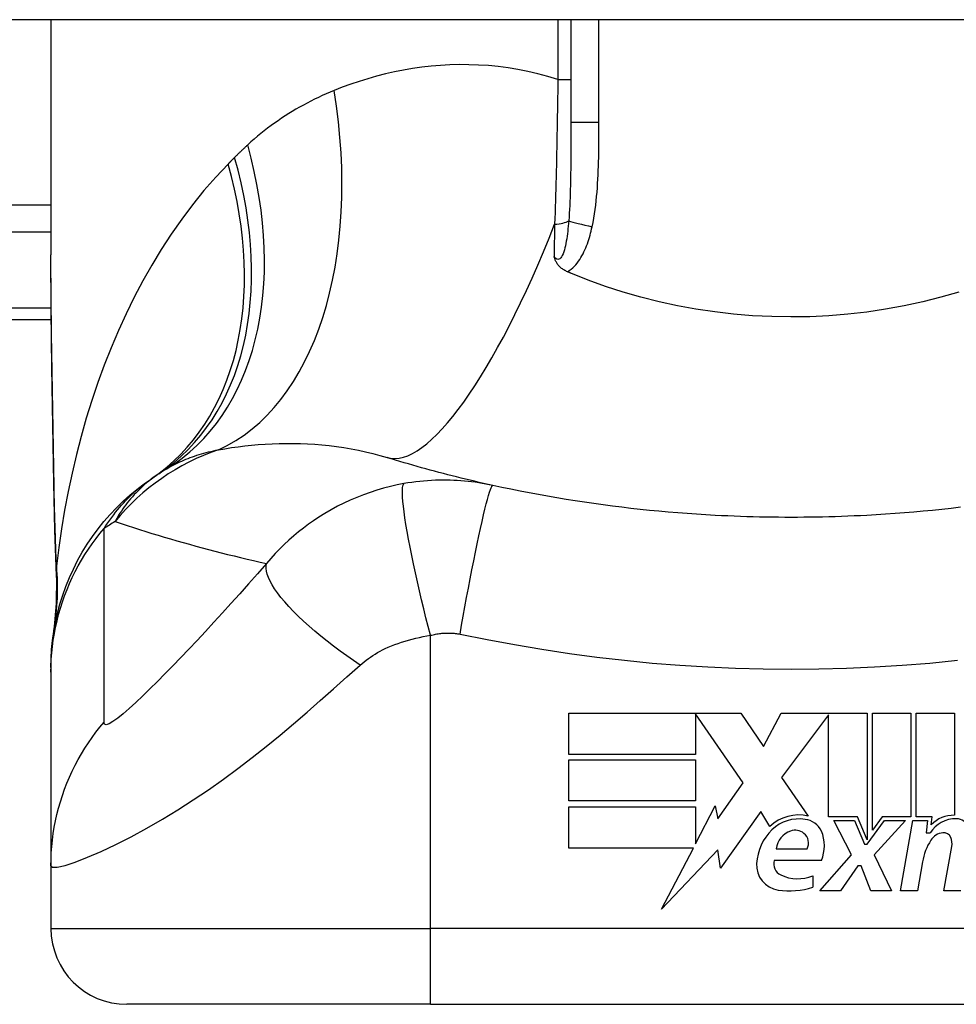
# Model space of a CAD drawing. Header units: inches. Extents: x 11 to 342, y 26 to 169.
# Tile 69 of 80: x 77.673 to 78.159, y 167.736 to 168.246. Entities that reach past the tile are written whole.
import ezdxf

# ---------------------------------------------------------------- set-up
doc = ezdxf.new("R2010")
doc.units = ezdxf.units.IN
doc.header["$MEASUREMENT"] = 0
doc.layers.add('Visible Edges(ANSI)', color=7, linetype='Continuous', lineweight=25)
doc.layers.add('Visible Tangent Edges(ANSI)', color=7, linetype='Continuous', lineweight=25)

msp = doc.modelspace()

# ---------------------------------------------------------------- linework, layer by layer
at = {"layer": 'Visible Edges(ANSI)'}
for p, q in [((82.22441302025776, 168.2464672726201), (10.61941302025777, 168.2464672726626)), ((77.68955475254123, 168.2464672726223), (77.68955475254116, 168.1245187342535)), ((77.9592397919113, 168.2464672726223), (77.95923979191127, 168.1930719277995)), ((77.32341302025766, 168.0909672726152), (77.6897424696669, 168.090967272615)), ((77.68955479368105, 167.9103396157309), (77.68955479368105, 167.9079182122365)), ((77.68955479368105, 167.9079182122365), (77.68955479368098, 167.807492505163)), ((77.95813847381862, 167.8866877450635), (78.04733847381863, 167.8866877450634)), ((77.95813847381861, 167.8652877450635), (77.95813847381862, 167.8866877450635)), ((78.0239384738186, 167.8862809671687), (78.0239384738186, 167.8652877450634)), ((78.0485384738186, 167.8504877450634), (78.0239384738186, 167.8862809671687)), ((78.04733847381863, 167.8866877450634), (78.0590815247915, 167.8692779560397)), ((78.0590815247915, 167.8692779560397), (78.06833847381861, 167.8866877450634)), ((78.06833847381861, 167.8866877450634), (78.11293847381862, 167.8866877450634)), ((78.11293847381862, 167.8866877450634), (78.11293847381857, 167.8210084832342)), ((78.11573847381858, 167.8258877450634), (78.11573847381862, 167.8866877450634)), ((78.11573847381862, 167.8866877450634), (78.13553847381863, 167.8866877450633)), ((78.13553847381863, 167.8866877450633), (78.13553847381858, 167.8327877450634)), ((78.13833847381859, 167.8327877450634), (78.13833847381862, 167.8866877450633)), ((78.13833847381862, 167.8866877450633), (78.15813847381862, 167.8866877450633)), ((78.15813847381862, 167.8866877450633), (78.1581384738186, 167.8336877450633)), ((78.09293847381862, 167.8858514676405), (78.0685384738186, 167.8531877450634)), ((78.09293847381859, 167.8327877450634), (78.09293847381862, 167.8858514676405)), ((78.0239384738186, 167.8652877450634), (77.95813847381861, 167.8652877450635)), ((77.9581384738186, 167.8410877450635), (77.95813847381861, 167.8624877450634)), ((77.95813847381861, 167.8624877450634), (78.0239384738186, 167.8624877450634)), ((78.0239384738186, 167.8624877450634), (78.0239384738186, 167.8410877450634)), ((78.03544164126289, 167.8317835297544), (78.0485384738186, 167.8504877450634)), ((78.0685384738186, 167.8531877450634), (78.0823384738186, 167.8332877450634)), ((78.0239384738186, 167.8410877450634), (77.9581384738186, 167.8410877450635)), ((77.9581384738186, 167.8380877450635), (78.0239384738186, 167.8380877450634)), ((77.95813847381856, 167.8166877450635), (77.9581384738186, 167.8380877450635)), ((78.02393847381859, 167.8188937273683), (78.03413847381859, 167.8384877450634)), ((78.0239384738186, 167.8380877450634), (78.02393847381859, 167.8188937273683)), ((78.03413847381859, 167.8384877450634), (78.03544164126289, 167.8317835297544)), ((78.05773847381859, 167.8355877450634), (78.03679411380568, 167.8062248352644)), ((78.0623651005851, 167.8278877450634), (78.05773847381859, 167.8355877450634)), ((78.10793847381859, 167.8327877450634), (78.09293847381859, 167.8327877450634)), ((78.10473847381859, 167.8130877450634), (78.09553847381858, 167.8308877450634)), ((78.09553847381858, 167.8308877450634), (78.1063384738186, 167.8308877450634)), ((78.1063384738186, 167.8308877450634), (78.11153847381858, 167.8186373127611)), ((78.11293847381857, 167.8210084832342), (78.10793847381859, 167.8327877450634)), ((78.11293847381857, 167.8186373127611), (78.12183893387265, 167.8308877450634)), ((78.12075161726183, 167.8327877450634), (78.11573847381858, 167.8258877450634)), ((78.13273847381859, 167.8308877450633), (78.11653847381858, 167.813208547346)), ((78.13553847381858, 167.8327877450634), (78.12075161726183, 167.8327877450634)), ((78.12183893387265, 167.8308877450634), (78.13273847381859, 167.8308877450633)), ((78.13013847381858, 167.7944877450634), (78.13655677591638, 167.8308877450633)), ((78.13655677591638, 167.8308877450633), (78.1441384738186, 167.8308877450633)), ((78.1465384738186, 167.8327877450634), (78.13833847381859, 167.8327877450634)), ((78.1441384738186, 167.8308877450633), (78.14357854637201, 167.8244877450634)), ((78.14617977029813, 167.8286877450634), (78.1465384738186, 167.8327877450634)), ((78.14357854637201, 167.8244877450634), (78.14551165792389, 167.8244877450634)), ((78.02279011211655, 167.8166877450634), (77.95813847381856, 167.8166877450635)), ((78.00623607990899, 167.7848877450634), (78.02279011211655, 167.8166877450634)), ((78.03546418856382, 167.8156877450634), (78.00623607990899, 167.7848877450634)), ((78.03679411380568, 167.8062248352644), (78.03546418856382, 167.8156877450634)), ((78.06573847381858, 167.8162877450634), (78.08173847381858, 167.8162877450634)), ((78.11153847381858, 167.8186373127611), (78.11293847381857, 167.8186373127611)), ((78.15273847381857, 167.7944877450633), (78.15679399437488, 167.8174877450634)), ((78.08913847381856, 167.8102877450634), (78.06473847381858, 167.8102877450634)), ((78.08833847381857, 167.7944877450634), (78.10473847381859, 167.8130877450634)), ((78.11653847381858, 167.813208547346), (78.12553847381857, 167.7944877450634)), ((78.1415833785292, 167.8094877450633), (78.13893847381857, 167.7944877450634)), ((77.68955475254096, 167.8074925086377), (77.68955475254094, 167.774955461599)), ((78.10813847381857, 167.8074877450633), (78.09913847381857, 167.7944877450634)), ((78.10973847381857, 167.8074877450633), (78.10813847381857, 167.8074877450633)), ((78.11473847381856, 167.7944877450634), (78.10973847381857, 167.8074877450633)), ((78.08473847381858, 167.8022877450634), (78.08473847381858, 167.7962877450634)), ((78.09913847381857, 167.7944877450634), (78.08833847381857, 167.7944877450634)), ((78.12553847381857, 167.7944877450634), (78.11473847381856, 167.7944877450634)), ((78.13893847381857, 167.7944877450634), (78.13013847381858, 167.7944877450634)), ((78.16153847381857, 167.7944877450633), (78.15273847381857, 167.7944877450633)), ((77.88640514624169, 167.7355853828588), (77.72892483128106, 167.7355853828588)), ((77.88640514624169, 167.7355853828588), (78.26042089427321, 167.7355853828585))]:
    msp.add_line(p, q, dxfattribs=at)
at = {"layer": 'Visible Edges(ANSI)', "flags": 128}
for points in [[(77.69101515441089, 168.005942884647), (77.69053277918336, 168.0361168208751), (77.69005894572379, 168.0660044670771), (77.68969822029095, 168.0955052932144), (77.68955479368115, 168.1245187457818)], [(77.95744866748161, 168.1156756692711), (77.9569845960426, 168.1158844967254), (77.95653056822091, 168.1161082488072), (77.95608728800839, 168.1163469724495), (77.95565541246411, 168.1166006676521), (77.95523569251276, 168.1168693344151), (77.95482869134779, 168.1171529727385), (77.9544352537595, 168.1174515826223), (77.95405594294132, 168.1177651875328), (77.95369150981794, 168.1180938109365), (77.95334261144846, 168.118437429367), (77.9530141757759, 168.1187913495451), (77.95271056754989, 168.1191495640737), (77.95243037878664, 168.1195115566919), (77.95217224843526, 168.1198768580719), (77.9519346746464, 168.1202449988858), (77.95171624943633, 168.1206154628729), (77.95151556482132, 168.1209878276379), (77.95133111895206, 168.1213615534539), (77.95116155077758, 168.1217362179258), (77.95100535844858, 168.1221113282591), (77.95086118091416, 168.1224864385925), (77.9507266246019, 168.1228638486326), (77.95060037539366, 168.1232440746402), (77.95048158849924, 168.1236266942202)], [(77.95923981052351, 168.1149139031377), (77.95916499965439, 168.1149453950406), (77.95909028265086, 168.1149769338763), (77.95901551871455, 168.1150084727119), (77.95894080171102, 168.115040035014), (77.9588660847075, 168.1150716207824), (77.95879136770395, 168.1151032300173), (77.95871665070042, 168.1151348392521), (77.9586419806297, 168.1151664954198), (77.95856731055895, 168.1151981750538), (77.95849264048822, 168.1152298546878), (77.95841801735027, 168.1152615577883), (77.95834334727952, 168.1152932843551), (77.95826872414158, 168.1153250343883), (77.95819410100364, 168.1153568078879), (77.95811952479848, 168.115388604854), (77.95804494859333, 168.1154204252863), (77.95797037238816, 168.1154522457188), (77.957895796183, 168.115484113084), (77.95782126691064, 168.1155159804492), (77.95774669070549, 168.1155478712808), (77.95767216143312, 168.1155797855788), (77.95759767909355, 168.1156117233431), (77.95752314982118, 168.1156436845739), (77.95744866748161, 168.1156756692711)], [(78.16048499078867, 168.1051024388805), (78.15117122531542, 168.1024266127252), (78.14172952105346, 168.1000532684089), (78.13216705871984, 168.0979855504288), (78.12249101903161, 168.0962266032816), (78.11272951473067, 168.0947825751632), (78.10292084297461, 168.0936593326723), (78.09307420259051, 168.0928574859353), (78.08319865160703, 168.0923776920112), (78.07330324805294, 168.0922205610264), (78.06339695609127, 168.0923866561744), (78.05348883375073, 168.0928766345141), (78.04361520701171, 168.0936881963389), (78.0338206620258, 168.0948162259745), (78.0241131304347, 168.0962580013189), (78.01450021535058, 168.0980108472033), (78.0049896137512, 168.1000722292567), (77.9955890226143, 168.1024394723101), (77.98630604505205, 168.1051098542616), (77.977148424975, 168.1080808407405), (77.9681237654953, 168.1113497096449), (77.95923981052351, 168.1149139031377)], [(77.91867058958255, 168.0048135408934), (77.91631170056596, 168.0053358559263), (77.9139595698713, 168.0058653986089), (77.91161424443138, 168.0064020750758), (77.90927567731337, 168.0069459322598), (77.90694386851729, 168.0074968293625), (77.90461877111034, 168.0080548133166), (77.90230043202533, 168.0086198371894), (77.89998885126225, 168.0091919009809), (77.89768398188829, 168.0097709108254), (77.89538577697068, 168.010356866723), (77.893094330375, 168.010949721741), (77.89080954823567, 168.011549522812), (77.88853147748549, 168.0121561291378), (77.88626007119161, 168.0127696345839), (77.88399532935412, 168.0133898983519), (77.88173729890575, 168.0140169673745), (77.87948588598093, 168.014650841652), (77.87724118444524, 168.0152914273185), (77.87500310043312, 168.0159387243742), (77.87277172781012, 168.0165926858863), (77.87054697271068, 168.0172533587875), (77.8683288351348, 168.0179206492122), (77.86611736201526, 168.0185945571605), (77.86391255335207, 168.0192750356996)], [(77.68955479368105, 167.9103396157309), (77.68964612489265, 167.914984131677), (77.68992340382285, 167.9196635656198), (77.69039066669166, 167.9243669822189), (77.69105148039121, 167.9290831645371), (77.69190828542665, 167.9338004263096), (77.69296258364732, 167.9385066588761), (77.69421503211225, 167.943189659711), (77.69566516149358, 167.9478370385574), (77.69731146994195, 167.9524363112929), (77.69915161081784, 167.9569752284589), (77.70118201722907, 167.961441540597), (77.70339818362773, 167.9658234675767), (77.70579447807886, 167.9701094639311), (77.70836461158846, 167.9742885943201), (77.71110126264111, 167.978350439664), (77.71399617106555, 167.9822853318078), (77.71704070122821, 167.9860843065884), (77.72022509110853, 167.9897391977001), (77.72353957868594, 167.9932427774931), (77.72697336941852, 167.996588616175), (77.73051585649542, 167.9997714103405), (77.73415586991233, 168.0027865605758), (77.7378821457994, 168.0056306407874), (77.74168332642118, 168.0083010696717)], [(77.69235677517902, 167.957839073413), (77.69151592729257, 167.9816379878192), (77.69101515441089, 168.005942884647)], [(78.03405476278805, 167.9892798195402), (78.0291929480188, 167.9895555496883), (78.0243337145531, 167.9898634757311), (78.01947729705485, 167.9902035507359), (78.0146239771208, 167.9905758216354), (78.00977408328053, 167.9909803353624), (78.00492780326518, 167.9914170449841), (78.00008546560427, 167.9918860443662), (77.99524739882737, 167.9923872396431), (77.99041383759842, 167.992920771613), (77.98558515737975, 167.9934865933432), (77.9807616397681, 167.9940847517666), (77.97594366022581, 167.9947152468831), (77.97113135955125, 167.9953781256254), (77.96632497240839, 167.9960734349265), (77.96152487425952, 167.9968011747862), (77.95673139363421, 167.9975614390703), (77.95194481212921, 167.998354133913), (77.94716555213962, 167.9991794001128), (77.94239389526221, 168.0000371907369), (77.9376302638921, 168.000927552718), (77.9328749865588, 168.001850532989), (77.92812848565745, 168.002806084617), (77.92339113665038, 168.0037943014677), (77.91867058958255, 168.0048135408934)], [(78.16124089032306, 167.9934865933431), (78.15641221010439, 167.9929207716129), (78.15157864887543, 167.9923872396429), (78.14674058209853, 167.9918860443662), (78.14189824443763, 167.9914170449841), (78.13705196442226, 167.9909803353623), (78.13220207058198, 167.9905758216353), (78.12734875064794, 167.9902035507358), (78.1224923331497, 167.9898634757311), (78.11763309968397, 167.9895555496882), (78.11277128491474, 167.9892798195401)], [(78.11277128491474, 167.9892798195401), (78.10949500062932, 167.9891122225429), (78.10621782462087, 167.988959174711), (78.10293975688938, 167.988820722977), (78.09966093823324, 167.9886968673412), (78.09638141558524, 167.9885875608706), (78.09310132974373, 167.988492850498), (78.08982072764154, 167.9884126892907), (78.08653970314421, 167.9883471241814), (78.08325830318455, 167.9882961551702), (78.07997671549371, 167.9882597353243), (78.07669489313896, 167.9882378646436), (78.0734130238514, 167.988230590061), (78.07013115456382, 167.9882378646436), (78.06684933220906, 167.9882597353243), (78.06356769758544, 167.9882961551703), (78.06028634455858, 167.9883471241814), (78.05700532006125, 167.9884126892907), (78.05372471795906, 167.988492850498), (78.05044463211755, 167.9885875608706), (78.04716510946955, 167.9886968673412), (78.0438862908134, 167.9888207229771), (78.0406082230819, 167.988959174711), (78.03733100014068, 167.989112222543), (78.03405476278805, 167.9892798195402)], [(77.69235677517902, 167.957839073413), (77.69230843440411, 167.9426632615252), (77.69081446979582, 167.9275437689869)]]:
    msp.add_lwpolyline(points, dxfattribs=at)
at = {"layer": 'Visible Edges(ANSI)'}
for centre, radius, start, end in [((78.07341302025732, 167.5157896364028), 0.59381149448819, 123.5208159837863, 123.9621279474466), ((77.81071180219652, 167.9123747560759), 0.1181102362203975, 121.3000677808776, 123.5208159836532), ((78.07741912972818, 167.8118447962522), 0.0220000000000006, 77.07904820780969, 133.1785421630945), ((78.07741912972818, 167.8118447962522), 0.019921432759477, 80.40854150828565, 134.1684284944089), ((78.07986935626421, 167.8213909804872), 0.0101341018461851, 23.84447002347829, 85.0801743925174), ((78.15899260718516, 167.8158700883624), 0.0159999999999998, 89.47764635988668, 147.4113734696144), ((78.15780206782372, 167.8176912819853), 0.016, 88.79524599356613, 136.5849023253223), ((78.15907687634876, 167.8251131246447), 0.0067565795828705, 16.99279734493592, 89.47764635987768), ((78.08203066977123, 167.8070974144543), 0.0265398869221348, 134.1684284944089, 176.5646481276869), ((78.07685493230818, 167.8149223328), 0.0112, 109.3796833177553, 172.9975486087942), ((78.0755608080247, 167.8186013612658), 0.007299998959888, 51.16515957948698, 109.3796833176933), ((78.0719431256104, 167.8178877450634), 0.0187999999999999, 336.1555299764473, 23.84447002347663), ((78.07614692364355, 167.8193294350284), 0.0063653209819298, 331.4547053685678, 51.16515957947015), ((78.17211241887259, 167.8041046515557), 0.0309999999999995, 147.5992389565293, 169.9999999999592), ((78.1530307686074, 167.8162145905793), 0.0083999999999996, 96.030009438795, 147.5992389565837), ((78.15256855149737, 167.8205902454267), 0.0039999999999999, 23.5571231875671, 96.03000943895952), ((78.14871857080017, 167.8189116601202), 0.0081999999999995, 349.9999999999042, 23.55712318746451), ((78.07087574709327, 167.8084728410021), 0.0063999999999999, 163.5260870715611, 244.6783819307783), ((78.06866904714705, 167.8078995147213), 0.0131542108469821, 176.5646481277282, 261.5605196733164), ((78.07688892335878, 167.8211814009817), 0.0204593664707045, 244.6783819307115, 292.5609099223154), ((78.07267889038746, 167.8349252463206), 0.0404757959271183, 261.5605196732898, 287.3342500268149), ((77.7289248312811, 167.7749554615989), 0.0393700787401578, 180, 269.9999999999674)]:
    msp.add_arc(centre, radius, start, end, dxfattribs=at)
at = {"layer": 'Visible Tangent Edges(ANSI)'}
for p, q in [((77.95249766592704, 168.2464672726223), (77.95249766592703, 168.2155120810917)), ((77.97381736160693, 168.1930719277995), (77.97381736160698, 168.2464672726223)), ((77.95249766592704, 168.2155120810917), (77.95923979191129, 168.2155120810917)), ((77.97381736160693, 168.1930719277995), (77.95923979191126, 168.1930719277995)), ((77.68955475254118, 168.1503021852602), (77.132319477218, 168.1503021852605)), ((77.132319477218, 168.136382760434), (77.68955475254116, 168.1363827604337)), ((77.68968709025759, 168.0967328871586), (77.32341302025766, 168.0967328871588)), ((77.88640514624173, 167.7749554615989), (77.88640514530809, 167.927034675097)), ((77.68955475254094, 167.774955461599), (77.88640514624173, 167.7749554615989)), ((78.26042089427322, 167.7749554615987), (77.88640514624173, 167.7749554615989)), ((77.88640514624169, 167.7355853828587), (77.88640514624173, 167.7749554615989))]:
    msp.add_line(p, q, dxfattribs=at)
at = {"layer": 'Visible Tangent Edges(ANSI)', "flags": 128}
for points in [[(77.95249768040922, 168.2155120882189), (77.94731259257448, 168.2170626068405), (77.94212830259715, 168.2184302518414), (77.93695058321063, 168.2196176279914), (77.93178511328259, 168.2206274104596), (77.92663775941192, 168.2214622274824), (77.92151734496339, 168.2221252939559), (77.91643053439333, 168.2226210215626), (77.9113785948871, 168.2229538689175), (77.90636269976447, 168.2231283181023), (77.90138392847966, 168.223148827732), (77.89644359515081, 168.2230198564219), (77.89154282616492, 168.2227458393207), (77.88668284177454, 168.2223312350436), (77.88186476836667, 168.2217805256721), (77.87708977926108, 168.2210974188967), (77.87235961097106, 168.2202855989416), (77.86767646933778, 168.2193496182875), (77.8630426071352, 168.2182940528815), (77.85846027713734, 168.2171234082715), (77.85393168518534, 168.2158422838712), (77.84945908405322, 168.2144552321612), (77.84504463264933, 168.2129667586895), (77.84069063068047, 168.2113814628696), (77.83639928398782, 168.209703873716)], [(77.95249768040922, 168.2155120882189), (77.95245436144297, 168.2123057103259), (77.95240893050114, 168.209098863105), (77.95236134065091, 168.205892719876), (77.95231159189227, 168.2026884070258), (77.95225963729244, 168.1994870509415), (77.95220542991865, 168.1962898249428), (77.95214901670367, 168.1930979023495), (77.95209025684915, 168.1899124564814), (77.95202924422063, 168.1867353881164), (77.95196593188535, 168.1835675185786), (77.9519002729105, 168.180409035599), (77.95183226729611, 168.1772602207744), (77.95176182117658, 168.1741212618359), (77.9516889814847, 168.1709923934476), (77.95161365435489, 168.1678738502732), (77.95153583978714, 168.1647659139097), (77.95145553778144, 168.1616692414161), (77.95137270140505, 168.158584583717), (77.95128737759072, 168.1555127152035), (77.95119956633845, 168.1524543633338), (77.95110922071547, 168.1494102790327), (77.95101643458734, 168.1463811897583), (77.95092111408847, 168.1433678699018), (77.95082335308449, 168.1403710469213)], [(77.83639928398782, 168.209703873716), (77.83435855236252, 168.2088618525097), (77.83233157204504, 168.2079916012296), (77.83031857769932, 168.20709302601), (77.8283198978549, 168.2061661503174), (77.82633572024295, 168.2052108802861), (77.82436627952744, 168.2042271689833), (77.82241190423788, 168.2032149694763), (77.82047273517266, 168.2021742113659), (77.81854886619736, 168.2011047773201), (77.81664034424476, 168.2000064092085), (77.81474721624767, 168.1988789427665), (77.81286952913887, 168.1977221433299), (77.81100742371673, 168.1965357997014), (77.80916094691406, 168.1953197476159), (77.80733019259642, 168.1940737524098), (77.80551534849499, 168.1927976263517), (77.8037167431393, 168.1914913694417), (77.80193475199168, 168.1901548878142), (77.80016946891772, 168.1887880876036), (77.79842117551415, 168.1873908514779), (77.79669010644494, 168.1859630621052), (77.79497635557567, 168.1845046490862), (77.79328025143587, 168.1830154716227), (77.79160193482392, 168.1814954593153)], [(77.95923981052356, 168.1930719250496), (77.95923943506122, 168.1908353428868), (77.95923807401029, 168.1886050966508), (77.95923544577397, 168.1863816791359), (77.95923117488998, 168.1841655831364), (77.95922493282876, 168.1819573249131), (77.95921643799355, 168.179757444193), (77.95920536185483, 168.1775663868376), (77.95919132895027, 168.1753847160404), (77.95917401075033, 168.1732128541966), (77.95915303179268, 168.1710509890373), (77.95912778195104, 168.1688994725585), (77.9590977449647, 168.1667586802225), (77.95906231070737, 168.1646289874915), (77.95902086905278, 168.1625107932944), (77.9589728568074, 168.1604044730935), (77.95891766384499, 168.1583103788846), (77.95885472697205, 168.1562294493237), (77.95878315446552, 168.1541634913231), (77.95870196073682, 168.15211363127), (77.95861020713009, 168.1500810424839), (77.95850700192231, 168.1480668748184), (77.95839121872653, 168.1460722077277), (77.95826144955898, 168.1440985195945), (77.95811614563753, 168.1421473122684)], [(77.97026422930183, 168.1390103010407), (77.97072360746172, 168.1412243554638), (77.97113403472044, 168.143448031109), (77.97150015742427, 168.1456798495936), (77.97182657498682, 168.147918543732), (77.9721166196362, 168.1501630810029), (77.97237334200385, 168.1524124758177), (77.97259974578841, 168.1546657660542), (77.97279878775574, 168.1569219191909), (77.97297323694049, 168.1591791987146), (77.97312506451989, 168.1614370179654), (77.97325610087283, 168.1636952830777), (77.97336822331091, 168.165953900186), (77.97346321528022, 168.1682128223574), (77.9735430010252, 168.1704720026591), (77.97360931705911, 168.1727313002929), (77.9736640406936, 168.174990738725), (77.97370843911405, 168.1772504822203), (77.97374354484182, 168.1795104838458), (77.97377043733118, 168.1817706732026), (77.97379010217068, 168.1840309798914), (77.97380357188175, 168.1862913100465), (77.97381192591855, 168.1885516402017), (77.97381619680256, 168.1908118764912), (77.97381737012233, 168.1930719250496)], [(77.79160193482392, 168.1814954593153), (77.79131292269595, 168.1812291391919), (77.79102437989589, 168.1809622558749), (77.79073625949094, 168.1806948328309), (77.79044860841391, 168.1804268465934), (77.790161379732, 168.1801582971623), (77.789874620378, 168.1798891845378), (77.78958833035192, 168.1796195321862), (77.78930246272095, 168.1793493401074), (77.7890170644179, 168.1790785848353), (77.78873208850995, 168.1788072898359), (77.78844758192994, 168.1785354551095), (77.78816349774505, 168.1782630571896), (77.78787988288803, 168.177990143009), (77.78759673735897, 168.1777166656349), (77.787314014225, 168.1774426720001), (77.78703176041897, 168.1771681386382), (77.78674992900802, 168.1768930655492), (77.78646856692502, 168.1766174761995), (77.78618762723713, 168.1763413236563), (77.78590720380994, 168.1760646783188), (77.78562715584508, 168.1757874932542), (77.78534762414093, 168.1755097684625), (77.78506851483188, 168.1752315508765), (77.78478987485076, 168.1749527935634)], [(77.78478987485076, 168.1749527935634), (77.78464931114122, 168.1748119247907), (77.78450888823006, 168.1746710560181), (77.78436860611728, 168.174530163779), (77.7842282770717, 168.1743892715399), (77.7840881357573, 168.1742483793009), (77.78394808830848, 168.1741074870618), (77.78380813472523, 168.1739665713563), (77.78366827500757, 168.1738256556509), (77.78352841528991, 168.1736847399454), (77.7833887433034, 168.1735438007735), (77.78324907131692, 168.1734028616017), (77.78310958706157, 168.1732619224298), (77.78297019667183, 168.1731209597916), (77.78283080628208, 168.1729800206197), (77.78269160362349, 168.1728390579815), (77.7825524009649, 168.1726980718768), (77.78241329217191, 168.1725571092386), (77.78227437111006, 168.1724161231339), (77.78213545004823, 168.1722751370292), (77.78199671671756, 168.1721341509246), (77.78185798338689, 168.17199316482), (77.7817193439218, 168.1718521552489), (77.78158079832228, 168.1717111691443), (77.78144244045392, 168.1715701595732)], [(77.78144244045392, 168.1715701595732), (77.77506023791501, 168.1648009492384), (77.7689227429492, 168.1577617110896), (77.76302976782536, 168.1504713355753), (77.7573810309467, 168.1429486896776), (77.75197625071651, 168.135211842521), (77.74681477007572, 168.1272787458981), (77.7418959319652, 168.1191672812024), (77.73721889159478, 168.1108949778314), (77.73277379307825, 168.1024631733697), (77.72855491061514, 168.0938758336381), (77.7245607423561, 168.0851428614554), (77.72078988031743, 168.0762744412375), (77.71724082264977, 168.0672806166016), (77.71391206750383, 168.0581713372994), (77.71080211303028, 168.0489567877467), (77.70790964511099, 168.0396470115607), (77.70523419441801, 168.0302520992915), (77.70277444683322, 168.0207815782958), (77.70052908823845, 168.0112449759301), (77.69849699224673, 168.0016517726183), (77.6966767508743, 167.9920115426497), (77.69506714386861, 167.9823337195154), (77.69366685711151, 167.972627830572), (77.69247457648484, 167.9629033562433)], [(77.95811614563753, 168.1421473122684), (77.95800120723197, 168.1407659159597), (77.95787589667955, 168.1393928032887), (77.95773936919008, 168.138031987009), (77.95759096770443, 168.1366875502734), (77.95742989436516, 168.1353634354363), (77.95725511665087, 168.1340633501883), (77.95706546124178, 168.1327910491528), (77.95685966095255, 168.13155024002), (77.9566363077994, 168.1303447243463), (77.95639352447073, 168.1291790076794), (77.95612919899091, 168.128058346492), (77.95584065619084, 168.1269886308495), (77.95552371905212, 168.1259749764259), (77.95517651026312, 168.1250340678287), (77.95479870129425, 168.1241874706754), (77.95438733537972, 168.1234570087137), (77.95394335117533, 168.1228630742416), (77.95347205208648, 168.1224252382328), (77.95297888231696, 168.1221629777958), (77.9524693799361, 168.1220957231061), (77.95195598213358, 168.1222286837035), (77.95144873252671, 168.1225425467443), (77.95095485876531, 168.1230157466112), (77.95048158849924, 168.1236266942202)], [(77.95082335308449, 168.1403710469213), (77.95080880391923, 168.139665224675), (77.95079430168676, 168.1389600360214), (77.9507797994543, 168.1382554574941), (77.9507653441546, 168.1375515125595), (77.95075093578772, 168.1368482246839), (77.95073652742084, 168.1361455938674), (77.95072211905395, 168.1354436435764), (77.95070775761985, 168.1347423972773), (77.95069344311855, 168.1340418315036), (77.95067912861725, 168.1333419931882), (77.95066486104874, 168.1326428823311), (77.95065059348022, 168.1319444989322), (77.9506363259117, 168.1312468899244), (77.95062215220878, 168.1305500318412), (77.95060797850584, 168.1298539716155), (77.95059380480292, 168.1291587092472), (77.95057967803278, 168.1284642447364), (77.95056559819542, 168.1277706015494), (77.95055151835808, 168.1270777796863), (77.95053748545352, 168.1263858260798), (77.95052345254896, 168.1256947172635), (77.9505094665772, 168.1250045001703), (77.95049552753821, 168.1243151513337), (77.95048158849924, 168.1236266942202)], [(77.95744866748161, 168.1156756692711), (77.95841576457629, 168.116275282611), (77.95933137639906, 168.11694768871), (77.96019902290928, 168.1176855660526), (77.96101931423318, 168.1184805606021), (77.96179262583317, 168.1193236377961), (77.96251919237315, 168.1202056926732), (77.96319948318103, 168.121117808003), (77.96383673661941, 168.1220547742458), (77.9644358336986, 168.1230153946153), (77.96500024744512, 168.1239975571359), (77.96553227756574, 168.124998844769), (77.96603412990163, 168.1260172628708), (77.9665079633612, 168.1270509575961), (77.96695565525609, 168.1280983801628), (77.96737851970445, 168.1291580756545), (77.96777791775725, 168.1302286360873), (77.9681551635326, 168.1313085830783), (77.96851157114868, 168.1323965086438), (77.96884826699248, 168.1334909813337), (77.96916600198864, 168.1345905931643), (77.9694656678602, 168.1356938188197), (77.96974806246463, 168.1367991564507), (77.97001398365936, 168.1379051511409), (77.97026422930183, 168.1390103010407)], [(77.69117716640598, 168.0065303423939), (77.69109240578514, 168.0115593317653), (77.69100576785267, 168.016582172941), (77.69091772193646, 168.0215978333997), (77.69082854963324, 168.0266054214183), (77.69073872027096, 168.0316040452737), (77.69064851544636, 168.0365934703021), (77.69055849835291, 168.0415735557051), (77.69046904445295, 168.0465441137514), (77.69038071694, 168.0515048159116), (77.69029407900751, 168.0564554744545), (77.69020950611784, 168.0613958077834), (77.69012765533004, 168.0663255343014), (77.69004899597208, 168.0712444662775), (77.68997390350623, 168.0761522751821), (77.68990294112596, 168.0810487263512), (77.68983685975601, 168.0859330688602), (77.6897760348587, 168.0908045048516), (77.68972121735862, 168.0956627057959), (77.68967315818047, 168.1005073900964), (77.68963232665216, 168.105338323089), (77.68959937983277, 168.1101551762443), (77.68957506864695, 168.1149577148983), (77.68955995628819, 168.1197456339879), (77.68955469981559, 168.1245187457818)], [(77.77640354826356, 168.0233218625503), (77.77975501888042, 168.0238875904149), (77.78314919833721, 168.0244080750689), (77.78658369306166, 168.0248806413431), (77.79005592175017, 168.025302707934), (77.79356353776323, 168.0256716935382), (77.79710405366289, 168.0259849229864), (77.80067493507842, 168.0262398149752), (77.8042738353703, 168.0264337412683), (77.80789831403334, 168.0265641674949), (77.81154696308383, 168.0266290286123), (77.81521856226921, 168.0266257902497), (77.81891193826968, 168.026551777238), (77.82262577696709, 168.026404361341), (77.82635890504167, 168.0261808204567), (77.83011005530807, 168.0258785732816), (77.8338779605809, 168.0254949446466), (77.83765872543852, 168.0250273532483), (77.84144310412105, 168.0244738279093), (77.84522541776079, 168.0238330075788), (77.84900003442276, 168.0231034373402), (77.85276141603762, 168.022283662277), (77.85650397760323, 168.0213726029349), (77.86022269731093, 168.0203698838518), (77.86391255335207, 168.0192750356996)], [(77.74935111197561, 168.0132950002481), (77.75030563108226, 168.0138642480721), (77.75127488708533, 168.0144203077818), (77.752259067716, 168.0149631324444), (77.75325807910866, 168.0154928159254), (77.75427220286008, 168.0160092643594), (77.75530125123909, 168.0165124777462), (77.75634531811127, 168.0170024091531), (77.75740449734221, 168.0174791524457), (77.75847878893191, 168.0179425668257), (77.75956809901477, 168.0183926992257), (77.7606724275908, 168.0188295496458), (77.76179168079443, 168.0192531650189), (77.76292604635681, 168.0196636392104), (77.76407561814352, 168.0200609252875), (77.76524030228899, 168.0204452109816), (77.7664201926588, 168.0208164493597), (77.76761538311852, 168.0211746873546), (77.76882587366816, 168.021520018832), (77.77005157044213, 168.0218524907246), (77.77129237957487, 168.0221720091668), (77.7725481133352, 168.022478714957), (77.77381867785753, 168.0227725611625), (77.77510379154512, 168.0230536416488), (77.77640354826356, 168.0233218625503)], [(77.74548657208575, 168.0108414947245), (77.74412129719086, 168.0099149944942), (77.74280126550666, 168.0089751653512), (77.74152535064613, 168.0080227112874), (77.7402919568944, 168.0070581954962), (77.73909995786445, 168.006082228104), (77.7379480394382, 168.0050954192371), (77.73683469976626, 168.0040983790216), (77.73575871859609, 168.003091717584), (77.73471878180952, 168.0020760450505), (77.73371348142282, 168.0010519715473), (77.73274159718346, 168.000020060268), (77.73180200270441, 167.9989808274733), (77.73089404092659, 167.9979345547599), (77.73001705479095, 167.9968814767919), (77.72917019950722, 167.9958219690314), (77.72835291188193, 167.9947563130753), (77.7275644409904, 167.9936848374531), (77.726804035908, 167.9926077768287), (77.72607103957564, 167.9915254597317), (77.72536479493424, 167.9904382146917), (77.72468445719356, 167.9893463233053), (77.72402936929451, 167.9882501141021), (77.72339887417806, 167.9871498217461), (77.7227922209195, 167.9860458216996)], [(77.69101515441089, 168.005942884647), (77.69101506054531, 168.0059677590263), (77.6910156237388, 168.0059925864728), (77.6910167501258, 168.0060173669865), (77.69101853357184, 168.0060421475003), (77.69102088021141, 168.0060668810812), (77.69102388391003, 168.0060915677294), (77.69102745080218, 168.0061162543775), (77.69103167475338, 168.0061408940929), (77.69103646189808, 168.0061654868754), (77.69104181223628, 168.006190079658), (77.69104772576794, 168.0062146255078), (77.69105429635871, 168.0062391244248), (77.6910613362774, 168.006263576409), (77.69106903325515, 168.0062880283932), (77.69107729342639, 168.0063124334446), (77.69108611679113, 168.0063367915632), (77.69109559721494, 168.006361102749), (77.69110554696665, 168.0063854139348), (77.69111605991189, 168.0064096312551), (77.69112722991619, 168.0064338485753), (77.69113886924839, 168.0064580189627), (77.6911510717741, 168.0064821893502), (77.69116383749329, 168.0065062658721), (77.69117716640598, 168.0065303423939)], [(77.69247457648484, 167.9629033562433), (77.69239357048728, 167.9646817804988), (77.6923154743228, 167.9664642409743), (77.69224000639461, 167.9682506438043), (77.69216716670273, 167.9700409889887), (77.69209686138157, 167.9718350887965), (77.69202918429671, 167.9736328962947), (77.69196385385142, 167.9754343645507), (77.69190096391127, 167.9772393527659), (77.69184042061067, 167.979047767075), (77.69178213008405, 167.9808596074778), (77.6917260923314, 167.9826746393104), (77.69167230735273, 167.9844929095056), (77.69162049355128, 167.986314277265), (77.69157083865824, 167.988138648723), (77.69152315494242, 167.9899660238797), (77.69147744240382, 167.991796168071), (77.69143370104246, 167.9936290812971), (77.69139174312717, 167.9954645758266), (77.69135166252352, 167.9973026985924), (77.69131336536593, 167.9991433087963), (77.69127675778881, 168.0009864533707), (77.69124193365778, 168.0028319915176), (77.69120870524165, 168.0046799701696), (77.69117716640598, 168.0065303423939)], [(77.71712386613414, 167.9824713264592), (77.71811217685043, 167.9839818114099), (77.71910461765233, 167.9854452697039), (77.7201010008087, 167.9868631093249), (77.72110095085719, 167.9882367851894), (77.72210437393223, 167.9895678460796), (77.72311108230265, 167.9908576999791), (77.7241207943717, 167.9921078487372), (77.72513332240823, 167.9933197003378), (77.72614847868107, 167.9944947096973), (77.72716607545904, 167.9956337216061), (77.72818611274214, 167.996737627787), (77.72920849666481, 167.9978073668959), (77.73023322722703, 167.9988437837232), (77.73126030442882, 167.9998478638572), (77.732289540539, 168.0008204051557), (77.73332102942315, 168.0017623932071), (77.73435467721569, 168.0026746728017), (77.73539123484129, 168.0035586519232), (77.73643117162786, 168.0044150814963), (77.73747458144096, 168.0052444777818), (77.73852146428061, 168.0060472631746), (77.7395718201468, 168.0068240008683), (77.74062574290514, 168.0075751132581), (77.74168332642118, 168.0083010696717)], [(77.87266598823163, 168.0057388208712), (77.86913443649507, 168.0050568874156), (77.86560490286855, 168.0042639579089), (77.86208071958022, 168.0033588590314), (77.85857028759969, 168.002342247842), (77.85508261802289, 168.0012154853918), (77.85162531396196, 167.9999803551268), (77.84819696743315, 167.9986355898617), (77.84480297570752, 167.9971823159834), (77.84146126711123, 167.9956282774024), (77.83816785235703, 167.9939718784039), (77.8348628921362, 167.9921789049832), (77.83157299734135, 167.9902571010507), (77.82852917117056, 167.9883517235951), (77.82577144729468, 167.9865144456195), (77.82312195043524, 167.9846432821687), (77.82052553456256, 167.9827021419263), (77.81797830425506, 167.9806880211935), (77.81547659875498, 167.9785977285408), (77.81301966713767, 167.9764284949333), (77.81060783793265, 167.9741777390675), (77.80824143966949, 167.9718428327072), (77.8059208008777, 167.9694212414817), (77.80364676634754, 167.9669104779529), (77.80142191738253, 167.964308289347)], [(77.88640514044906, 167.9270346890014), (77.8852440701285, 167.9315300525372), (77.88408497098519, 167.9361141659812), (77.88293516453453, 167.9407645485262), (77.88180244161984, 167.9454559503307), (77.88069482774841, 167.950160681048), (77.87962081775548, 167.9548491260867), (77.87858876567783, 167.9594898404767), (77.8776070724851, 167.9640505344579), (77.8766837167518, 167.9684984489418), (77.87582625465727, 167.97280115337), (77.87504158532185, 167.9769274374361), (77.87433571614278, 167.9808477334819), (77.87371357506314, 167.9845350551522), (77.87317910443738, 167.9879655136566), (77.87273493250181, 167.9911189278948), (77.8723825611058, 167.9939789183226), (77.87212213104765, 167.9965336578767), (77.87195275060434, 167.9987754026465), (77.8718722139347, 168.0007008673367), (77.87187742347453, 168.0023109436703), (77.87196438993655, 168.0036101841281), (77.87212842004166, 168.0046067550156), (77.87236421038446, 168.0053117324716), (77.87266598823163, 168.0057388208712)], [(77.91867058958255, 168.0048135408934), (77.91686799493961, 168.0051946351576), (77.9150582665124, 168.0055477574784), (77.91324102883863, 168.0058729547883), (77.91141670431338, 168.0061699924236), (77.90958557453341, 168.0064387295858), (77.90774796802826, 168.0066790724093), (77.90590393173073, 168.006890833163), (77.90405309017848, 168.0070739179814), (77.90219534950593, 168.0072281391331), (77.90033544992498, 168.0073530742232), (77.89847644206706, 168.0074485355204), (77.89660663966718, 168.0075149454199), (77.89471815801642, 168.0075519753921), (77.89281329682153, 168.0075587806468), (77.89089444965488, 168.0075348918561), (77.8889503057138, 168.0074787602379), (77.88695824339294, 168.0073875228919), (77.88491004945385, 168.0072586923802), (77.88286077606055, 168.0070942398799), (77.8808517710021, 168.0068983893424), (77.87883948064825, 168.006667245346), (77.87680090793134, 168.0063974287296), (77.87473980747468, 168.0060879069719), (77.87266598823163, 168.0057388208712)], [(77.90173653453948, 167.9276973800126), (77.90255856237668, 167.93233081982), (77.90340856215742, 167.9370524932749), (77.90428296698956, 167.9418375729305), (77.90517741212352, 167.9466582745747), (77.90608701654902, 167.9514839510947), (77.90700633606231, 167.956281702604), (77.90792941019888, 167.9610168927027), (77.90884990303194, 167.9656538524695), (77.90976119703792, 167.970156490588), (77.91065653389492, 167.9744893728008), (77.91152924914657, 167.9786184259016), (77.91237286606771, 167.9825119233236), (77.91318118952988, 167.9861411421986), (77.91394858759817, 167.9894810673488), (77.91467008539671, 167.9925111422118), (77.91534141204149, 167.9952155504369), (77.91595909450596, 167.997583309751), (77.91652055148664, 167.9996086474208), (77.91702409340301, 168.0012905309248), (77.91746887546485, 168.0026326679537), (77.91785485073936, 168.0036429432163), (77.9181827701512, 168.0043329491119), (77.91845404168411, 168.0047173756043), (77.91867058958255, 168.0048135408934)], [(77.7227922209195, 167.9860458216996), (77.72595192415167, 167.9849968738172), (77.72912167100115, 167.9839601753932), (77.73230127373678, 167.982935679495), (77.73549101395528, 167.9819235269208), (77.73869061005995, 167.9809236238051), (77.7419003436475, 167.9799361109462), (77.74512021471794, 167.9789609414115), (77.74835003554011, 167.9779982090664), (77.75159008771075, 167.9770478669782), (77.7548401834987, 167.9761100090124), (77.7581005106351, 167.975184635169), (77.76137106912, 167.974271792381), (77.76465176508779, 167.9733715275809), (77.76794269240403, 167.9724838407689), (77.77124385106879, 167.9716087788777), (77.77455533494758, 167.9707463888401), (77.77787714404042, 167.9698966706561), (77.7812093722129, 167.9690596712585), (77.78455187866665, 167.9682355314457), (77.78790489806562, 167.9674242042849), (77.79126833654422, 167.9666257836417), (77.79464233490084, 167.965840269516), (77.79802684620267, 167.9650677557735), (77.80142191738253, 167.964308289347)], [(77.68955479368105, 167.9079182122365), (77.6896028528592, 167.9112310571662), (77.68974796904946, 167.9145565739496), (77.68999126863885, 167.9178905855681), (77.6903335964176, 167.9212290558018), (77.69077551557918, 167.9245676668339), (77.6913175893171, 167.9279022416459), (77.69195981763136, 167.9312283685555), (77.69270210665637, 167.934541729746), (77.69354417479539, 167.9378380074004), (77.69448527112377, 167.9411128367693), (77.69552455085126, 167.9443619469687), (77.69666079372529, 167.9475810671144), (77.69789268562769, 167.9507660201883), (77.69921853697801, 167.9539127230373), (77.7006364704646, 167.9570171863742), (77.70214432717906, 167.9600755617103), (77.7037397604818, 167.9630840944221), (77.70542032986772, 167.9660392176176), (77.70718312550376, 167.9689375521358), (77.70902533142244, 167.9717759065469), (77.71094385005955, 167.9745511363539), (77.7129353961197, 167.9772605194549), (77.71499649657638, 167.9799013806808), (77.71712386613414, 167.9824713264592)], [(77.7170914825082, 167.8819581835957), (77.71712386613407, 167.886169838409), (77.71712386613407, 167.8903601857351), (77.71712386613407, 167.8945561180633), (77.71712386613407, 167.898741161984), (77.7171238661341, 167.9029235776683), (77.7171238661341, 167.9071088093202), (77.7171238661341, 167.9112950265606), (77.7171238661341, 167.9154808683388), (77.71712386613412, 167.9196662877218), (77.71712386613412, 167.9238518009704), (77.71712386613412, 167.9280374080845), (77.71712386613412, 167.9322230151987), (77.71712386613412, 167.9364086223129), (77.71712386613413, 167.940594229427), (77.71712386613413, 167.944779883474), (77.71712386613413, 167.9489653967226), (77.71712386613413, 167.9531506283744), (77.71712386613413, 167.9573364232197), (77.71712386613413, 167.9615231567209), (77.71712386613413, 167.9657088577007), (77.71712386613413, 167.9698908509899), (77.71712386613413, 167.9740744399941), (77.71712386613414, 167.9782723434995), (77.71712386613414, 167.9824713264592)], [(77.69247457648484, 167.9629033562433), (77.69247044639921, 167.9627284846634), (77.69246631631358, 167.9625575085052), (77.69246228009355, 167.9623904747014), (77.6924582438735, 167.9622274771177), (77.69245420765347, 167.9620686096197), (77.69245017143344, 167.96191391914), (77.69244613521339, 167.9617634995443), (77.69244209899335, 167.9616173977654), (77.69243815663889, 167.9614757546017), (77.69243412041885, 167.9613386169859), (77.6924301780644, 167.9612059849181), (77.69242614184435, 167.9610780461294), (77.69242219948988, 167.960954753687), (77.69241816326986, 167.9608362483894), (77.6924142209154, 167.9607225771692), (77.69241018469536, 167.9606137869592), (77.69240614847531, 167.9605099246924), (77.69240211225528, 167.960411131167), (77.69239807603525, 167.960317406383), (77.6923940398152, 167.9602288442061), (77.69238990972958, 167.960145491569), (77.69238577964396, 167.9600674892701), (77.69238164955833, 167.9599948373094), (77.69237751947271, 167.9599275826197)], [(77.80142191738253, 167.964308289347), (77.79674633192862, 167.9589934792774), (77.79207191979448, 167.9537236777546), (77.78747414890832, 167.9485849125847), (77.78294438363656, 167.9435648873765), (77.77846615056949, 167.9386425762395), (77.77403203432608, 167.933808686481), (77.76964916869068, 167.9290709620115), (77.76532562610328, 167.9244384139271), (77.76106553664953, 167.9199165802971), (77.75687152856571, 167.9155095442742), (77.7527482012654, 167.9112247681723), (77.74870362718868, 167.9070742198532), (77.74474766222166, 167.9030729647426), (77.74089579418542, 167.8992439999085), (77.73716623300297, 167.8956140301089), (77.7335875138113, 167.8922229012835), (77.73019464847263, 167.8891190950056), (77.72704010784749, 167.8863702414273), (77.7241857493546, 167.8840546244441), (77.72170610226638, 167.8822625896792), (77.71969296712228, 167.8810979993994), (77.71821937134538, 167.8806320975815), (77.71734191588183, 167.880914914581), (77.7170914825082, 167.8819581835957)], [(77.8499420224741, 167.9116261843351), (77.8464600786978, 167.9139813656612), (77.84299179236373, 167.9164016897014), (77.83955401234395, 167.9188790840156), (77.83616447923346, 167.9214043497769), (77.83284130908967, 167.9239673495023), (77.82960308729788, 167.926557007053), (77.82646830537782, 167.9291615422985), (77.82345522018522, 167.9317685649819), (77.82058143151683, 167.934365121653), (77.81786364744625, 167.9369382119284), (77.81531744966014, 167.9394746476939), (77.8129566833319, 167.9419615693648), (77.81079369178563, 167.9443864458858), (77.8088387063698, 167.9467373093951), (77.80709984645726, 167.9490031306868), (77.80558307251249, 167.951173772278), (77.80429190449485, 167.9532402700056), (77.80322770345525, 167.9551948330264), (77.80238967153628, 167.9570311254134), (77.80177471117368, 167.9587440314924), (77.8013779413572, 167.9603298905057), (77.8011926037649, 167.9617863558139), (77.80121043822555, 167.9631124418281), (77.80142191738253, 167.964308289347)], [(77.69237751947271, 167.9599275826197), (77.69237207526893, 167.9598410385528), (77.69236710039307, 167.9597544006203), (77.69236250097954, 167.959667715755), (77.69235827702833, 167.9595810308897), (77.69235452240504, 167.9594942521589), (77.6923510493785, 167.959407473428), (77.69234804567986, 167.9593206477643), (77.69234541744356, 167.9592337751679), (77.69234316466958, 167.9591468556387), (77.69234138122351, 167.9590598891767), (77.6923398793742, 167.9589729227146), (77.69233884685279, 167.958885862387), (77.69233818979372, 167.9587988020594), (77.69233790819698, 167.9587117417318), (77.69233809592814, 167.9586245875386), (77.69233865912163, 167.9585374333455), (77.69233959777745, 167.9584502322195), (77.69234091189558, 167.9583629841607), (77.69234260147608, 167.958275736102), (77.69234476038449, 167.9581884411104), (77.6923472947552, 167.9581011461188), (77.69235020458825, 167.9580138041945), (77.69235348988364, 167.9579264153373), (77.69235724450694, 167.9578390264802)], [(77.8499420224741, 167.9116261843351), (77.85094915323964, 167.9125008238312), (77.85199289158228, 167.9133544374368), (77.8530718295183, 167.9141870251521), (77.85418545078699, 167.9149987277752), (77.85533361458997, 167.915789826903), (77.8565159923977, 167.9165605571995), (77.85773239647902, 167.9173110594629), (77.8589831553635, 167.9180417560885), (77.86027009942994, 167.9187530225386), (77.86159519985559, 167.9194454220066), (77.86298816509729, 167.9201295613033), (77.8645450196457, 167.9208363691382), (77.86624473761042, 167.9215500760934), (77.86796261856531, 167.9222254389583), (77.86968383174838, 167.9228593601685), (77.87144057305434, 167.923461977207), (77.87323471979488, 167.9240331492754), (77.87505622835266, 167.9245701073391), (77.87690195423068, 167.9250718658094), (77.87877217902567, 167.9255384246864), (77.88066253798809, 167.9259687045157), (77.88256768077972, 167.9263618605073), (77.8844826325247, 167.9267171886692), (77.88640514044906, 167.9270346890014)], [(77.88640514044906, 167.9270346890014), (77.88707749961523, 167.9272032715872), (77.88774793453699, 167.9273581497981), (77.88841306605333, 167.9274991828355), (77.88907158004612, 167.9276266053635), (77.88973093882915, 167.9277414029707), (77.89040540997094, 167.9278448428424), (77.89108133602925, 167.9279354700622), (77.89174050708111, 167.9280126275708), (77.89238545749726, 167.9280770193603), (77.89302355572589, 167.9281295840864), (77.89365846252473, 167.9281707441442), (77.89428923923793, 167.9282005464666), (77.89491508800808, 167.9282193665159), (77.89553854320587, 167.9282271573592), (77.8961634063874, 167.9282237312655), (77.89678855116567, 167.9282091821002), (77.89741242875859, 167.928183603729), (77.89803485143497, 167.9281470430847), (77.8986559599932, 167.9280994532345), (77.89927561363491, 167.9280408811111), (77.89989367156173, 167.9279713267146), (77.90050999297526, 167.9278908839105), (77.90112424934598, 167.9277995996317), (77.90173653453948, 167.9276973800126)], [(77.90173653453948, 167.9276973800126), (77.91587804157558, 167.9249486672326), (77.9300364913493, 167.9222525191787), (77.94424300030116, 167.9198178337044), (77.95849160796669, 167.9176433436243), (77.97277682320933, 167.9157278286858), (77.98709446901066, 167.9140700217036), (78.00143957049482, 167.912668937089), (78.01580719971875, 167.9115237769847), (78.03019289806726, 167.9106337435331), (78.04459215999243, 167.9099984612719), (78.05900033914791, 167.9096174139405), (78.07341302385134, 167.9094904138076), (78.08782570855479, 167.9096174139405), (78.10223388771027, 167.9099984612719), (78.11663314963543, 167.910633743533), (78.13101884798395, 167.9115237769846), (78.14538647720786, 167.912668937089), (78.15973157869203, 167.9140700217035)], [(77.68955479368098, 167.807492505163), (77.69038081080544, 167.806671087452), (77.6928587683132, 167.8067363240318), (77.69685152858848, 167.80766732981), (77.702148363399, 167.8094050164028), (77.70849574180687, 167.81186917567), (77.71559855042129, 167.8149467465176), (77.72321348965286, 167.8185383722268), (77.7311424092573, 167.8225567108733), (77.7392214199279, 167.8269249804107), (77.74734220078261, 167.8315857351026), (77.75541980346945, 167.836489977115), (77.76340626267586, 167.8416018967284), (77.77126393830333, 167.8468895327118), (77.77897668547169, 167.8523287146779), (77.78653783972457, 167.8578982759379), (77.79395181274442, 167.8635818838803), (77.80123179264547, 167.8693662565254), (77.80838909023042, 167.8752367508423), (77.81543281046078, 167.8811753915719), (77.82237595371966, 167.8871653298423), (77.8292593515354, 167.8932067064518), (77.83614223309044, 167.899311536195), (77.84306974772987, 167.9054831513), (77.8499420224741, 167.9116261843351)], [(77.68955479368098, 167.807492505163), (77.68960275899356, 167.8108085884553), (77.68974778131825, 167.8141367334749), (77.68999079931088, 167.8174728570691), (77.6903326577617, 167.8208128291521), (77.69077410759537, 167.8241524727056), (77.69131561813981, 167.8274873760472), (77.6919570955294, 167.8308133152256), (77.69269853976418, 167.8341258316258), (77.69353966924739, 167.8374206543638), (77.69447963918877, 167.8406934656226), (77.69551769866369, 167.8439398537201), (77.69665272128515, 167.8471556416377), (77.69788320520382, 167.850336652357), (77.69920755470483, 167.8534787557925), (77.70062379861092, 167.8565780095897), (77.70212996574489, 167.8596305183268), (77.70372361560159, 167.8626325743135), (77.7054021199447, 167.8655806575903), (77.70716285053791, 167.8684713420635), (77.7090028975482, 167.8713013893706), (77.71091906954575, 167.8740678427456), (77.71290817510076, 167.8767677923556), (77.7149668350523, 167.8793987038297), (77.7170914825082, 167.8819581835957)]]:
    msp.add_lwpolyline(points, dxfattribs=at)
at = {"layer": 'Visible Tangent Edges(ANSI)'}
msp.add_arc((77.95269150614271, 167.6151938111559), 0.4363311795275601, 121.7956840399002, 122.6756536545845, dxfattribs=at)
for centre, major_axis, ratio, start_param, end_param in [((77.71485378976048, 168.2097038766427), (0.0508294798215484, -0.190174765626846), 0.6042411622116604, 0.0954496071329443, 1.410678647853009), ((77.6470834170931, 168.1814954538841), (0.1022677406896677, -0.1682004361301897), 0.6786015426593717, 7.506e-13, 1.179477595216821), ((77.63677797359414, 168.174952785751), (0.108708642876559, -0.1641112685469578), 0.6890586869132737, 0, 1.142601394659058), ((77.63171387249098, 168.1715701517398), (0.1099694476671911, -0.1632690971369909), 0.6969087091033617, 0, 1.131926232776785), ((77.9493972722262, 168.1437158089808), (0.0098425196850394, -5.9e-15), 0.3434526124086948, 4.857789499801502, 5.800686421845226), ((77.97555391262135, 168.1390102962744), (-0.0192705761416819, 0.0040181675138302), 0.0568534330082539, 0.4516775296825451, 1.30460576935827), ((77.92230193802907, 168.2072664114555), (-0.0583894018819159, -0.1879913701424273), 0.249251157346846, 0, 1.285378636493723), ((77.8133333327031, 167.9114926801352), (-0.0374595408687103, -0.1120125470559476), 0.9920021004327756, 3.787136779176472, 4.348938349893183), ((77.49712151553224, 167.9629033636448), (0.1940896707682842, -0.0328523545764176), 0.8025726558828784, 0, 0.2078554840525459), ((77.49606359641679, 167.9562173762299), (0.1947508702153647, -0.0286736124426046), 0.9169404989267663, 0, 0.1797255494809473)]:
    msp.add_ellipse(centre, major_axis=major_axis, ratio=ratio, start_param=start_param, end_param=end_param, dxfattribs=at)

doc.saveas('drawing.dxf')
